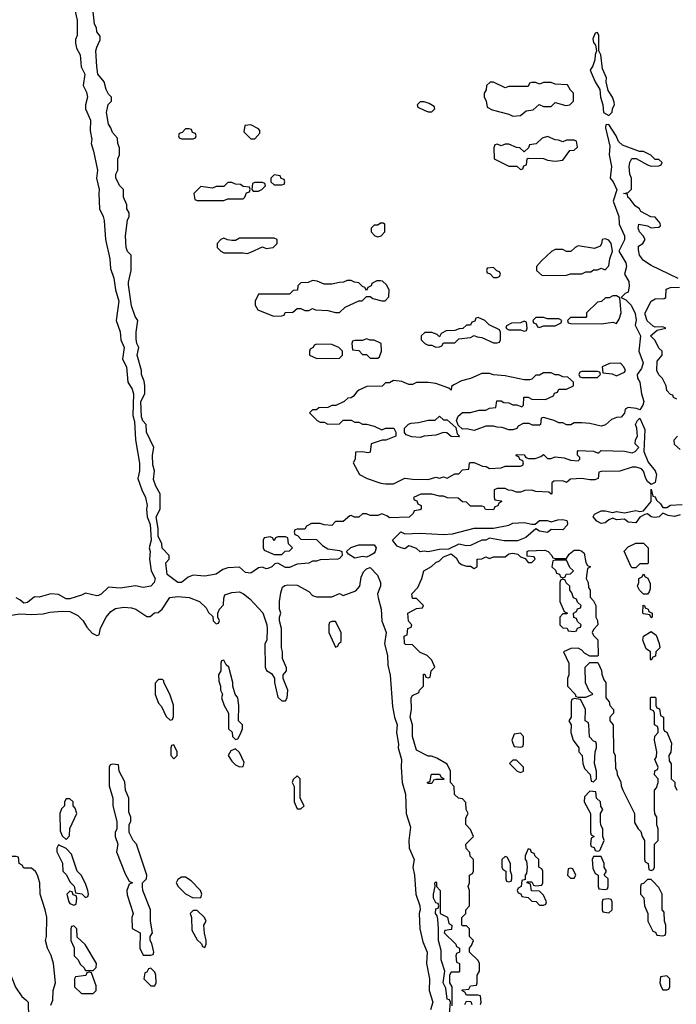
# Model space of a CAD drawing. Header units: inches. Extents: x 2769577 to 2880010, y 685631 to 825129.
# Tile 5 of 155: x 2809969 to 2813380, y 700338 to 705452. Entities that reach past the tile are written whole.
import ezdxf

# ---------------------------------------------------------------- set-up
doc = ezdxf.new("R2010")
doc.units = ezdxf.units.IN
doc.header["$MEASUREMENT"] = 0
doc.layers.add('C8700', color=7, linetype='Continuous')
doc.layers.add('C8710', color=7, linetype='Continuous')

msp = doc.modelspace()

# ---------------------------------------------------------------- linework, layer by layer
at = {"layer": 'C8700', "color": 4, "elevation": 4}
for points in [[(2810000, 702423.2), (2809990, 702421.2), (2809970, 702439), (2809950, 702449)], [(2809903.2, 702356.8), (2809970, 702366), (2810000, 702364.4)], [(2810000, 701046), (2809990, 701046), (2809982, 701062), (2809966, 701070), (2809962, 701102), (2809950, 701106), (2809890, 701106), (2809882, 701090), (2809882, 701050), (2809891.3, 701028.7), (2809870, 701006), (2809866, 700990), (2809896, 700910), (2809896, 700890), (2809886, 700850), (2809886, 700810), (2809891.3, 700790), (2809886, 700770), (2809884.7, 700630), (2809896, 700590), (2809898, 700550), (2809947.1, 700427.1), (2809979.6, 700379.6), (2810000, 700361)]]:
    msp.add_lwpolyline(points, dxfattribs=at)
at = {"layer": 'C8710', "color": 4, "elevation": 4}
for points in [[(2810253.4, 705510), (2810267.3, 705450), (2810266.8, 705370), (2810258.8, 705350), (2810258.8, 705330), (2810264.5, 705304.5), (2810282.8, 705270), (2810288.2, 705208.2), (2810306.8, 705170), (2810298.8, 705110), (2810315.5, 705075.5), (2810320.7, 705050), (2810310.7, 705010), (2810310.7, 704990), (2810337.1, 704930), (2810335.2, 704875.2), (2810343, 704830), (2810340.5, 704810), (2810353, 704770), (2810372.7, 704670), (2810368, 704630), (2810382, 704570), (2810379.1, 704550), (2810383, 704470), (2810403, 704430), (2810408, 704410), (2810414.9, 704310), (2810436.4, 704210), (2810440.9, 704160.9), (2810458, 704110), (2810466.4, 704050), (2810484.4, 703990), (2810470.6, 703890), (2810490.4, 703830.4), (2810494, 703790), (2810510.6, 703750.6), (2810502.8, 703690), (2810522.8, 703650), (2810530.8, 703570), (2810552.8, 703532.8), (2810560.7, 703510), (2810556.9, 703396.9), (2810565.4, 703365.4), (2810571, 703270), (2810590.7, 703149.3), (2810590.8, 703110), (2810582.8, 703070), (2810602.8, 703010), (2810622, 702970), (2810631, 702930), (2810626.8, 702910), (2810631.3, 702870), (2810647.3, 702830), (2810651.3, 702750), (2810641, 702710), (2810646, 702690), (2810642.8, 702650), (2810651, 702590), (2810672, 702550), (2810668, 702530), (2810650, 702509.4), (2810610, 702502.9), (2810570, 702512.7), (2810490, 702500.7), (2810430, 702505.1), (2810391.7, 702468.3), (2810377.4, 702462.6), (2810370, 702460.5), (2810310, 702473.6), (2810290, 702462.9), (2810230, 702443.6), (2810210, 702444.5), (2810170, 702466.3), (2810130, 702469.7), (2810070, 702452.7), (2810045.5, 702454.5), (2810010, 702425.2), (2810000, 702423.2)], [(2813390, 704108), (2813250, 704175.3), (2813210, 704202), (2813189.3, 704229.3), (2813183.1, 704256.9), (2813184, 704276), (2813206, 704290), (2813218, 704310), (2813208, 704330), (2813188.7, 704350), (2813182, 704370), (2813186, 704390), (2813230, 704382), (2813250, 704372), (2813267.3, 704372.7), (2813290, 704374), (2813298, 704382), (2813296.4, 704396.4), (2813270, 704426), (2813248.4, 704428.4), (2813196.4, 704456.4), (2813188, 704470), (2813165.6, 704485.6), (2813140.4, 704520.4), (2813128, 704530), (2813126, 704546), (2813106, 704550), (2813130, 704554), (2813147.3, 704572.7), (2813148, 704630), (2813138, 704650), (2813135.3, 704690), (2813138, 704710), (2813148.7, 704731.3), (2813171.6, 704731.6), (2813230, 704698), (2813250, 704692), (2813290, 704694), (2813302, 704698), (2813306, 704710), (2813290, 704726), (2813270, 704726), (2813248.4, 704748.4), (2813210, 704768), (2813188.4, 704768.4), (2813100.2, 704800.2), (2813080.2, 704820.2), (2813068, 704850), (2813030, 704908), (2813014, 704906), (2813012, 704890), (2813035.3, 704795.3), (2813031, 704750), (2813044, 704690), (2813036, 704630), (2813051.3, 704610), (2813071.6, 704568.4), (2813051.3, 704510), (2813081, 704430), (2813082.8, 704390), (2813110.8, 704330), (2813110.8, 704309.2), (2813082, 704250), (2813117.3, 704190), (2813120.7, 704170), (2813110.8, 704130), (2813132.5, 704092.5), (2813135.5, 704070), (2813130, 704038), (2813114, 704030), (2813094, 704010), (2813116.9, 703996.9), (2813144.7, 703970), (2813166, 703926), (2813171, 703891), (2813166, 703866), (2813194, 703810), (2813186, 703730), (2813207.3, 703670), (2813199.3, 703640.7), (2813176, 703610), (2813178.8, 703590), (2813190.8, 703570), (2813198.8, 703510), (2813210.7, 703469.3), (2813206, 703450), (2813190, 703426), (2813173.6, 703433.6), (2813130, 703438), (2813114, 703430), (2813111.6, 703408.4), (2813092.7, 703387.3), (2813070, 703386), (2813043.6, 703376.4), (2813011.6, 703348.4), (2812990, 703342), (2812930, 703355.3), (2812890, 703358), (2812850, 703358), (2812831.6, 703348.4), (2812810, 703348), (2812790, 703358), (2812770, 703358), (2812746, 703370), (2812690, 703386), (2812678, 703382), (2812674, 703350), (2812670, 703346), (2812632.7, 703347.3), (2812615.3, 703355.3), (2812584.7, 703355.3), (2812558, 703342), (2812551.6, 703328.4), (2812530, 703322), (2812510, 703322), (2812474.6, 703334.6), (2812450, 703335.3), (2812430, 703342), (2812390, 703342), (2812330, 703318), (2812290, 703328), (2812270, 703326), (2812246, 703346), (2812238, 703370), (2812247.3, 703392.7), (2812268.4, 703411.6), (2812310, 703412), (2812355.3, 703424.7), (2812390, 703424.7), (2812410, 703434), (2812442, 703438), (2812448, 703472), (2812470, 703472), (2812483.6, 703463.6), (2812510, 703462), (2812530, 703452), (2812552, 703452), (2812578, 703442), (2812586, 703450), (2812588.4, 703491.6), (2812610, 703492), (2812630, 703482), (2812700.4, 703479.6), (2812742, 703498), (2812747.3, 703512.7), (2812762, 703518), (2812770, 703534), (2812810, 703534), (2812846, 703550), (2812846, 703570), (2812816.4, 703596.4), (2812790, 703598), (2812770, 703608), (2812750, 703608), (2812730, 703618), (2812690, 703618), (2812670, 703606), (2812650, 703606), (2812630, 703586), (2812618, 703582), (2812590, 703582), (2812490, 703602), (2812430, 703608), (2812410, 703615.3), (2812370, 703615.3), (2812311.6, 703588.4), (2812263.6, 703576.4), (2812223.6, 703556.4), (2812212.7, 703547.3), (2812210, 703528), (2812198, 703538), (2812130, 703562), (2812090, 703568), (2812030, 703568), (2812010, 703558), (2811990, 703558), (2811953.6, 703573.6), (2811910, 703578), (2811890, 703566), (2811870, 703566), (2811851.3, 703548.7), (2811772.7, 703547.3), (2811730, 703528), (2811719.6, 703520.4), (2811703.6, 703496.4), (2811691.6, 703488.4), (2811672.7, 703487.3), (2811654, 703470), (2811611.6, 703448.4), (2811590, 703448), (2811570, 703438), (2811523.6, 703436.4), (2811510, 703426), (2811490, 703426), (2811474, 703410), (2811514, 703370), (2811530, 703362), (2811550, 703362), (2811570, 703352), (2811630, 703354), (2811648.4, 703371.6), (2811690, 703372), (2811710, 703362), (2811730, 703362), (2811750, 703352), (2811770, 703352), (2811810, 703342), (2811850, 703322), (2811869, 703331), (2811912, 703330), (2811922, 703310), (2811922, 703290), (2811871.1, 703268.9), (2811851.6, 703268.4), (2811794, 703250), (2811790, 703206), (2811778, 703202), (2811750, 703208), (2811714, 703206), (2811712, 703170), (2811702, 703150), (2811734, 703090), (2811774, 703070), (2811845.4, 703045.4), (2811870, 703042), (2811910, 703042), (2811970, 703071.3), (2812010, 703066), (2812090, 703064.7), (2812130, 703076), (2812150, 703071.3), (2812170, 703078), (2812190, 703072), (2812230, 703094), (2812250, 703094), (2812270, 703114), (2812302, 703118), (2812306, 703150), (2812310, 703152), (2812330, 703152), (2812372.7, 703132.7), (2812391.6, 703131.6), (2812410, 703122), (2812470, 703124.7), (2812490, 703134), (2812570, 703134), (2812582, 703138), (2812586, 703150), (2812582, 703162), (2812567.3, 703167.3), (2812562, 703182), (2812547.3, 703187.3), (2812550, 703194), (2812590, 703192), (2812598, 703178), (2812612.7, 703172.7), (2812647.3, 703172.7), (2812676.4, 703183.6), (2812690, 703194), (2812710, 703174), (2812730, 703174), (2812750, 703182), (2812796.9, 703176.9), (2812830, 703164.7), (2812870, 703162), (2812878, 703170), (2812878, 703178), (2812866, 703190), (2812866, 703210), (2812870, 703214), (2812950, 703212), (2812970, 703202), (2812978, 703202), (2812990, 703214), (2813111.3, 703211.3), (2813150, 703202), (2813166, 703210), (2813186, 703230), (2813166, 703250), (2813168, 703270), (2813178, 703290), (2813175.3, 703330), (2813168, 703350), (2813178, 703370), (2813190, 703382), (2813216.9, 703323.1), (2813211.3, 703210), (2813233.7, 703153.7), (2813270.5, 703110), (2813277.1, 703090), (2813270, 703048), (2813250, 703038), (2813230, 703054), (2813220.9, 703070), (2813210, 703108), (2813199.3, 703119.3), (2813171.6, 703128.4), (2813150, 703128.7), (2813087.3, 703107.3), (2812990, 703106), (2812978, 703102), (2812974, 703070), (2812956.9, 703063.1), (2812930, 703062), (2812890, 703068.7), (2812830, 703066), (2812810, 703048), (2812790, 703058), (2812743.6, 703056.4), (2812732.7, 703047.3), (2812734, 702990), (2812730, 702988), (2812718, 702998), (2812650, 703002), (2812630, 703008), (2812592.7, 703007.3), (2812570, 702998), (2812550, 702998), (2812527.3, 703007.3), (2812508.4, 703008.4), (2812490, 703018), (2812450, 703018), (2812434, 703010), (2812434, 702970), (2812438, 702958), (2812470, 702954), (2812474, 702950), (2812458, 702942), (2812452.7, 702927.3), (2812438, 702922), (2812430, 702906), (2812388.4, 702908.4), (2812382, 702922), (2812370, 702926), (2812310, 702926), (2812290, 702946), (2812270, 702948), (2812247.3, 702967.3), (2812191.6, 702968.4), (2812170, 702978), (2812150, 702978), (2812110, 702988), (2812052.7, 702987.3), (2812014, 702970), (2812018, 702958), (2812032.7, 702952.7), (2812038, 702938), (2812054, 702930), (2812054, 702910), (2812050, 702906), (2812018, 702902), (2812012.7, 702887.3), (2811991.3, 702868.7), (2811890, 702866), (2811876.4, 702876.4), (2811850, 702886), (2811830, 702878), (2811790, 702878), (2811770, 702886), (2811750, 702886), (2811730, 702868), (2811708.7, 702868.7), (2811690, 702878), (2811683.6, 702876.4), (2811650, 702846), (2811610, 702846), (2811590, 702826), (2811550, 702828), (2811530, 702835.3), (2811484.7, 702835.3), (2811458, 702822), (2811450, 702806), (2811410, 702806), (2811398, 702802), (2811394, 702790), (2811398, 702778), (2811412.7, 702772.7), (2811430, 702754), (2811510, 702752), (2811542, 702722), (2811570, 702704.7), (2811630, 702696), (2811642, 702690), (2811644, 702670), (2811630, 702653.2), (2811622, 702650), (2811530, 702646.6), (2811510, 702639.3), (2811490, 702639.5), (2811470, 702629.6), (2811410, 702623.7), (2811370, 702606.6), (2811350, 702606.6), (2811310, 702629.3), (2811294.4, 702625.6), (2811278, 702610), (2811257.5, 702602.5), (2811250, 702600.9), (2811230, 702609.3), (2811210, 702606), (2811170, 702577), (2811142, 702582), (2811110, 702609.2), (2811050, 702606), (2811024, 702596), (2810990, 702573.2), (2810930, 702562), (2810870, 702567.3), (2810843.1, 702556.9), (2810810, 702529.4), (2810790, 702529.5), (2810735.3, 702570), (2810728, 702632), (2810746, 702650), (2810746, 702670), (2810708.4, 702708.4), (2810708, 702730), (2810688.7, 702770), (2810688.7, 702810), (2810678, 702870), (2810698, 702910), (2810698, 702990), (2810675.3, 703030), (2810664, 703064), (2810668.7, 703110), (2810660.2, 703140.2), (2810658, 703190), (2810666, 703230), (2810628, 703310), (2810626, 703350), (2810608.4, 703368.4), (2810602, 703390), (2810598, 703470), (2810618, 703510), (2810618, 703550), (2810614.6, 703574.6), (2810602, 703610), (2810602, 703630), (2810579, 703710), (2810588, 703750), (2810578, 703770), (2810574.6, 703794.6), (2810574, 703830), (2810582, 703890), (2810569, 703910), (2810550, 703966), (2810534.6, 704074.6), (2810534, 704090), (2810548, 704150), (2810548, 704230), (2810529.1, 704249.1), (2810522, 704270), (2810518, 704330), (2810528.9, 704411.1), (2810538, 704430), (2810538, 704450), (2810526, 704470), (2810526, 704490), (2810508, 704530), (2810508, 704570), (2810489.1, 704589.1), (2810468.7, 704630), (2810468.7, 704650), (2810478, 704670), (2810478, 704730), (2810488, 704750), (2810487.3, 704787.3), (2810478, 704810), (2810476.4, 704836.4), (2810450, 704866), (2810442, 704890), (2810429.4, 704909.4), (2810419, 704970), (2810428.4, 705011.6), (2810446, 705030), (2810446, 705050), (2810430, 705066), (2810418, 705090), (2810408, 705130), (2810375.3, 705170), (2810369.1, 705209.1), (2810364, 705290), (2810368.7, 705310), (2810387.3, 705347.3), (2810387.3, 705367.3), (2810368.7, 705390), (2810368, 705410), (2810358, 705430), (2810348.7, 705510)], [(2813382, 703482), (2813366, 703490), (2813362, 703502), (2813350, 703506), (2813330, 703526), (2813328, 703550), (2813308.9, 703588.9), (2813290, 703608), (2813278, 703630), (2813280.4, 703679.6), (2813306, 703710), (2813306, 703730), (2813290, 703746), (2813270, 703786), (2813246, 703810), (2813280.4, 703839.6), (2813326, 703850), (2813310, 703858), (2813270, 703855.3), (2813260.2, 703860.2), (2813229.1, 703889.1), (2813218, 703922), (2813218, 703930), (2813248.9, 703991.1), (2813270, 704002), (2813316.4, 704003.6), (2813326, 704010), (2813327.3, 704052.7), (2813350, 704062), (2813396.4, 704063.6)], [(2813400.4, 703220.4), (2813370, 703246), (2813368, 703270), (2813386, 703290)], [(2813399.9, 702880.1), (2813370, 702872.3), (2813338, 702878), (2813310, 702889), (2813290.4, 702869.6), (2813267, 702867), (2813249.5, 702869.5), (2813230, 702885.2), (2813216.9, 702883.1), (2813190, 702868.7), (2813170, 702839.3), (2813130, 702842.7), (2813110, 702859), (2813070, 702855.3), (2813050, 702864), (2813030, 702855.3), (2813010, 702839.3), (2812990, 702836), (2812967.2, 702847.2), (2812948, 702870), (2812955.3, 702884.7), (2812990, 702902), (2813010, 702902), (2813050, 702892), (2813070, 702898), (2813110, 702891.3), (2813170, 702902.8), (2813190, 702898), (2813210, 702902), (2813248.7, 702950), (2813250, 703014), (2813258, 702978), (2813270, 702974), (2813276.9, 702956.9), (2813298, 702938), (2813310, 702918), (2813330, 702918), (2813349.4, 702930.6), (2813410, 702934)], [(2812362, 700338), (2812366, 700350), (2812362, 700382), (2812350, 700386), (2812290, 700386), (2812282, 700402), (2812266, 700410), (2812270, 700414), (2812302, 700418), (2812310, 700434), (2812342, 700438), (2812346, 700450), (2812346, 700490), (2812358, 700510), (2812358, 700550), (2812350, 700566), (2812306, 700610), (2812306, 700630), (2812316.4, 700643.6), (2812326, 700670), (2812306, 700690), (2812306, 700730), (2812290, 700746), (2812270, 700746), (2812266, 700750), (2812266, 700790), (2812286, 700810), (2812286, 700830), (2812306, 700850), (2812306, 700930), (2812298, 700950), (2812306, 700970), (2812306, 701010), (2812322, 701018), (2812326, 701030), (2812326, 701090), (2812308.4, 701108.4), (2812307.3, 701127.3), (2812288.4, 701148.4), (2812286, 701170), (2812326, 701210), (2812310, 701246), (2812287.3, 701272.7), (2812287.3, 701307.3), (2812298, 701330), (2812288, 701350), (2812287.3, 701387.3), (2812270, 701406), (2812248.4, 701408.4), (2812228.4, 701428.4), (2812226, 701470), (2812206, 701490), (2812206, 701550), (2812190, 701586), (2812136.4, 701616.4), (2812107.3, 701627.3), (2812090, 701628), (2812030, 701658), (2812009.3, 701730), (2812009.2, 701790), (2811998, 701830), (2812004, 701870), (2812002, 701930), (2812010, 701942), (2812042, 701958), (2812046, 701970), (2812066, 701990), (2812067.3, 702052.7), (2812072.7, 702052.7), (2812078, 702038), (2812090, 702034), (2812102, 702038), (2812106, 702070), (2812126, 702090), (2812110, 702126), (2812086, 702150), (2812050, 702166), (2812010, 702206), (2811972.7, 702207.3), (2811968.4, 702211.6), (2811966, 702250), (2811982, 702258), (2811986, 702290), (2812002, 702298), (2812006, 702310), (2811988.4, 702328.4), (2811986, 702370), (2812030, 702394), (2812062, 702398), (2812066, 702410), (2812030, 702446), (2812010, 702446), (2812006, 702470), (2812036.4, 702503.6), (2812058, 702550), (2812068, 702590), (2812108.4, 702611.6), (2812130, 702634), (2812150, 702642), (2812170, 702662), (2812210, 702678), (2812236.9, 702656.9), (2812250, 702634), (2812263.6, 702623.6), (2812290, 702614), (2812310, 702614), (2812330, 702602), (2812346, 702610), (2812346, 702650), (2812348.9, 702651.1), (2812370, 702652), (2812390, 702662), (2812410, 702654), (2812430, 702662), (2812490, 702662), (2812510, 702678), (2812530, 702681), (2812556, 702676), (2812570, 702662), (2812594, 702654), (2812610, 702634), (2812630, 702634), (2812646, 702650), (2812642, 702662), (2812606, 702666), (2812606, 702690), (2812610, 702694), (2812696.9, 702696.9), (2812714, 702690), (2812734, 702670), (2812738, 702658), (2812750, 702654), (2812810, 702654), (2812823.1, 702676.9), (2812850, 702698), (2812876.9, 702696.9), (2812890, 702692), (2812901, 702681), (2812910, 702634), (2812918, 702618), (2812934, 702610), (2812918, 702602), (2812912, 702550), (2812922, 702530), (2812923.6, 702503.6), (2812932, 702490), (2812932.7, 702452.7), (2812950, 702434), (2812962, 702410), (2812962, 702350), (2812971.1, 702331.1), (2812972, 702310), (2812950, 702286), (2812942, 702270), (2812950, 702254), (2812971.6, 702231.6), (2812974, 702150), (2812970, 702146), (2812930, 702146), (2812903.1, 702163.1), (2812890, 702178), (2812870, 702188), (2812832.7, 702187.3), (2812794, 702170), (2812822, 702110), (2812822, 702050), (2812814, 702030), (2812814, 701990), (2812854, 701950), (2812858, 701938), (2812870, 701934), (2812910, 701934), (2812946, 701950), (2812927.3, 701967.3), (2812908.4, 702008.4), (2812906, 702090), (2812930, 702114), (2812970, 702114), (2812974, 702110), (2812991.6, 702071.6), (2812992.7, 702052.7), (2813003.6, 702023.6), (2813014, 702010), (2813014, 701930), (2813032, 701910), (2813034, 701890), (2813054, 701870), (2813054, 701850), (2813034, 701830), (2813034, 701810), (2813052, 701790), (2813054, 701650), (2813062, 701630), (2813063.6, 701563.6), (2813071.6, 701551.6), (2813072.7, 701532.7), (2813091.6, 701491.6), (2813092.7, 701472.7), (2813102, 701450), (2813162, 701330), (2813163.6, 701283.6), (2813182, 701250), (2813196, 701236), (2813202, 701210), (2813214, 701190), (2813214, 701090), (2813218, 701078), (2813234, 701070), (2813238, 701038), (2813250, 701034), (2813262, 701038), (2813266, 701050), (2813266, 701170), (2813286, 701190), (2813286, 701250), (2813278, 701270), (2813278, 701310), (2813268.4, 701328.4), (2813266, 701350), (2813266, 701450), (2813276.4, 701463.6), (2813286, 701490), (2813286, 701510), (2813266, 701530), (2813268.4, 701551.6), (2813282, 701558), (2813286, 701570), (2813268, 701610), (2813276.4, 701623.6), (2813278, 701650), (2813266, 701710), (2813268.4, 701731.6), (2813286, 701750), (2813286, 701770), (2813282, 701782), (2813266, 701790), (2813266, 701850), (2813262, 701862), (2813246, 701870), (2813246, 701930), (2813250, 701934), (2813270, 701934), (2813274, 701930), (2813274, 701890), (2813278, 701878), (2813292.7, 701872.7), (2813298, 701838), (2813314, 701830), (2813314, 701770), (2813318, 701758), (2813331.6, 701751.6), (2813355.3, 701695.3), (2813351.1, 701648.9), (2813342, 701630), (2813343.6, 701603.6), (2813352.7, 701587.3), (2813354, 701510), (2813371.6, 701491.6), (2813372.7, 701472.7), (2813382, 701450)], [(2810000, 702364.4), (2810030, 702362.8), (2810090, 702366), (2810125.6, 702374.4), (2810190, 702380.7), (2810230, 702378.8), (2810270, 702358), (2810298, 702330), (2810316.9, 702296.9), (2810345.4, 702265.4), (2810370, 702254), (2810382, 702258), (2810388.4, 702291.6), (2810418, 702350), (2810442, 702378), (2810465.6, 702394.4), (2810510, 702401), (2810550, 702398), (2810572, 702390), (2810630, 702352), (2810647.3, 702352.7), (2810668.4, 702371.6), (2810687.3, 702372.7), (2810708.7, 702391.3), (2810749.3, 702450.7), (2810790, 702457.3), (2810850, 702451), (2810902, 702430), (2810936.9, 702396.9), (2810950, 702374), (2810972.7, 702352.7), (2810974, 702330), (2810990, 702314), (2811002, 702318), (2811006, 702330), (2810998, 702350), (2810998, 702370), (2811006, 702390), (2811027.3, 702412.7), (2811028.7, 702448.7), (2811035.3, 702464.7), (2811070, 702478), (2811110, 702481), (2811130.9, 702470.9), (2811163.6, 702443.6), (2811231.6, 702371.6), (2811252, 702310), (2811254, 702290), (2811252, 702230), (2811242, 702210), (2811244.7, 702090), (2811251.6, 702071.6), (2811276.9, 702056.9), (2811292, 702032), (2811292, 702010), (2811310, 701934), (2811330, 701914), (2811350, 701914), (2811358, 701930), (2811362, 701970), (2811338, 702030), (2811338, 702050), (2811355.3, 702070), (2811354.6, 702085.4), (2811334.6, 702134.6), (2811334, 702170), (2811328.7, 702190), (2811328, 702290), (2811318, 702330), (2811318, 702350), (2811326, 702370), (2811318, 702390), (2811318, 702430), (2811324.7, 702475.3), (2811334.6, 702505.4), (2811345.6, 702514.4), (2811362, 702518), (2811410, 702516), (2811470, 702482), (2811490, 702462), (2811510, 702454), (2811590, 702454), (2811630, 702472), (2811650, 702462), (2811714.6, 702485.4), (2811735.3, 702510), (2811743.1, 702556.9), (2811755.5, 702584.5), (2811770, 702601), (2811790, 702606.8), (2811827.1, 702567.1), (2811843.7, 702530), (2811842.4, 702510), (2811828, 702470), (2811830.4, 702450), (2811846.4, 702390), (2811850.4, 702330), (2811873, 702270), (2811863.1, 702210), (2811878.7, 702150), (2811880.7, 702100.7), (2811892.8, 702047.2), (2811905.8, 701885.8), (2811916.5, 701830), (2811930.4, 701790), (2811927, 701750), (2811936.4, 701690), (2811934.4, 701670), (2811952.4, 701610), (2811950.4, 701570), (2811955.8, 701490), (2811972.2, 701430), (2811976.4, 701330), (2811998.7, 701258.7), (2811990.4, 701190), (2811992, 701150), (2812018.4, 701090), (2812012, 701050), (2812020.3, 701010), (2812027, 700910), (2812046.7, 700850), (2812048.5, 700830), (2812044.9, 700810), (2812046.7, 700730), (2812063.4, 700663.4), (2812084.9, 700610), (2812081.3, 700550), (2812097.6, 700470), (2812096.4, 700410), (2812114.4, 700350), (2812102.4, 700310)], [(2810130, 700334), (2810140.4, 700359.6), (2810142, 700410), (2810155.3, 700450), (2810145.2, 700550), (2810132, 700592), (2810113.2, 700630), (2810102, 700670), (2810108, 700690), (2810108.9, 700791.2), (2810101.2, 700830), (2810075.3, 700910), (2810074, 700970), (2810062, 701010), (2810050, 701028), (2810030, 701046), (2810000, 701046)], [(2812202, 700290), (2812206, 700350), (2812202, 700362), (2812190, 700366), (2812182, 700422), (2812169.3, 700450), (2812178, 700510), (2812159, 700570), (2812158, 700618), (2812143.7, 700670), (2812145.2, 700730), (2812140.4, 700780.4), (2812138, 700798), (2812129.2, 700810), (2812130, 700834), (2812142, 700838), (2812146, 700850), (2812142, 700862), (2812130, 700866), (2812118, 700890), (2812118, 700910), (2812128, 700950), (2812126, 700970), (2812130, 700974), (2812134, 700970), (2812134, 700950), (2812154, 700930), (2812154, 700810), (2812191.3, 700791.3), (2812198, 700758), (2812214, 700750), (2812212.7, 700727.3), (2812178, 700722), (2812174, 700710), (2812234, 700650), (2812238, 700638), (2812254, 700630), (2812254, 700610), (2812238, 700602), (2812234, 700590), (2812238, 700558), (2812254, 700550), (2812254, 700510), (2812250, 700506), (2812210, 700506), (2812202, 700490), (2812202, 700450), (2812214, 700430), (2812214, 700330)], [(2810000, 700361), (2810012, 700350), (2810014, 700270), (2810000, 700242)], [(2812282, 700338), (2812290, 700354), (2812312.7, 700352.7), (2812318, 700338)]]:
    msp.add_lwpolyline(points, dxfattribs=at)
for points in [[(2812970, 705386), (2812958, 705382), (2812947.1, 705352.9), (2812950, 705334), (2812959.6, 705319.6), (2812964.7, 705290), (2812958, 705270), (2812956.9, 705243.1), (2812946.4, 705213.6), (2812932, 705190), (2812958, 705130), (2812982.8, 705090), (2812986, 705050), (2812998, 705010), (2813002, 704970), (2813030, 704954), (2813047.3, 704972.7), (2813048.4, 704991.6), (2813058, 705010), (2813056.4, 705023.6), (2813048.7, 705050), (2813025.2, 705085.2), (2813015.3, 705130), (2813018, 705150), (2812996.4, 705196.4), (2812988, 705270), (2812978, 705290), (2812978, 705370)], [(2812430, 705128), (2812412.7, 705127.3), (2812394, 705110), (2812391.6, 705088.4), (2812382, 705070), (2812382, 705050), (2812391.6, 705031.6), (2812398, 704998), (2812423.6, 704983.6), (2812510, 704962), (2812530, 704952), (2812570, 704954), (2812600.4, 704979.6), (2812636.4, 704983.6), (2812668, 705012), (2812690, 705002), (2812730, 705002), (2812750, 705022), (2812806.4, 705006.4), (2812826, 705010), (2812846, 705030), (2812846, 705070), (2812830, 705086), (2812814, 705114), (2812750, 705118), (2812730, 705126), (2812690, 705126), (2812670, 705118), (2812650, 705126), (2812630, 705126), (2812618, 705122), (2812610, 705106), (2812510, 705106), (2812490, 705098)], [(2812070, 705026), (2812050, 705026), (2812034, 705010), (2812038, 704998), (2812070, 704982), (2812090, 704974), (2812110, 704974), (2812126, 704990), (2812122, 705002), (2812096.4, 705016.4)], [(2811170, 704906), (2811138, 704902), (2811134, 704870), (2811170, 704834), (2811190, 704834), (2811216.4, 704863.6), (2811216.4, 704876.4), (2811210, 704886)], [(2810850, 704886), (2810830, 704886), (2810812.7, 704867.3), (2810798, 704862), (2810794, 704850), (2810798, 704838), (2810810, 704834), (2810870, 704834), (2810882, 704838), (2810886, 704850), (2810882, 704862), (2810867.3, 704867.3), (2810862, 704882)], [(2812710, 704846), (2812683.6, 704836.4), (2812651.6, 704808.4), (2812618, 704802), (2812612.7, 704787.3), (2812590, 704766), (2812567.3, 704787.3), (2812550, 704788), (2812510, 704806), (2812490, 704806), (2812470, 704798), (2812450, 704806), (2812438, 704802), (2812432.7, 704787.3), (2812434, 704730), (2812510, 704692), (2812552, 704692), (2812570, 704674), (2812582, 704678), (2812587.3, 704692.7), (2812602, 704698), (2812606, 704730), (2812610, 704734), (2812690, 704732), (2812710, 704722), (2812750, 704718), (2812790, 704722), (2812827.3, 704772.7), (2812850, 704774), (2812866, 704790), (2812862, 704822), (2812850, 704826), (2812810, 704826), (2812790, 704818), (2812767.3, 704827.3), (2812750, 704828)], [(2811290, 704646), (2811274, 704630), (2811274, 704610), (2811290, 704594), (2811330, 704594), (2811342, 704598), (2811346, 704610), (2811342, 704622), (2811327.3, 704627.3), (2811322, 704642)], [(2811070, 704606), (2811050, 704606), (2811030, 704586), (2810990, 704586), (2810970, 704578), (2810910, 704586), (2810874, 704550), (2810878, 704518), (2810890, 704514), (2811030, 704514), (2811050, 704522), (2811130, 704522), (2811138, 704530), (2811147.3, 704552.7), (2811162, 704558), (2811166, 704570), (2811162, 704582), (2811130, 704586), (2811116.4, 704596.4), (2811090, 704598)], [(2811230, 704606), (2811190, 704606), (2811178, 704602), (2811174, 704570), (2811182, 704562), (2811210, 704562), (2811226, 704570), (2811246, 704590), (2811242, 704602)], [(2811856.4, 704396.4), (2811843.6, 704396.4), (2811830, 704386), (2811810, 704386), (2811794, 704370), (2811794, 704350), (2811814, 704330), (2811830, 704324.7), (2811846, 704330), (2811866, 704350), (2811866, 704390)], [(2811290, 704318), (2811110, 704318), (2811090, 704306), (2811070, 704306), (2811048.4, 704308.4), (2811030, 704318), (2811014, 704310), (2810994, 704290), (2810994, 704270), (2811014, 704250), (2811030, 704242), (2811130, 704242), (2811150, 704238), (2811170, 704244.7), (2811230, 704272), (2811250, 704264.7), (2811286, 704270), (2811306, 704290), (2811306, 704310)], [(2813010, 704314), (2812994, 704310), (2812991.6, 704288.4), (2812983.6, 704276.4), (2812955.3, 704264.7), (2812870, 704278), (2812854, 704270), (2812832, 704248), (2812810, 704248), (2812790, 704258), (2812750, 704258), (2812731.6, 704248.4), (2812679.6, 704200.4), (2812654, 704170), (2812654, 704150), (2812683.6, 704123.6), (2812810, 704124.7), (2812830, 704132), (2812890, 704132), (2812910, 704142), (2812936.4, 704143.6), (2812950, 704154), (2812970, 704154), (2812990, 704162), (2813010, 704154), (2813030, 704174), (2813035.3, 704210), (2813048, 704250), (2813042, 704290), (2813030, 704308)], [(2812430, 704166), (2812398, 704162), (2812394, 704150), (2812398, 704138), (2812412.7, 704132.7), (2812430, 704114), (2812450, 704114), (2812462, 704118), (2812466, 704130), (2812462, 704142), (2812447.3, 704147.3)], [(2811690, 704098), (2811670, 704098), (2811651.6, 704088.4), (2811630, 704088), (2811590, 704078), (2811550, 704078), (2811514.6, 704094.6), (2811490, 704098), (2811467.3, 704087.3), (2811430, 704086), (2811414, 704070), (2811412, 704048), (2811390, 704046), (2811370, 704026), (2811210, 704026), (2811192, 703990), (2811192, 703970), (2811205.4, 703945.4), (2811287.3, 703912.7), (2811330, 703914), (2811342, 703918), (2811348.4, 703931.6), (2811387.3, 703932.7), (2811410, 703952), (2811430, 703952), (2811450, 703942), (2811470, 703942), (2811490, 703952), (2811504.7, 703944.7), (2811570, 703942), (2811610, 703932), (2811630, 703932), (2811660.2, 703959.8), (2811730, 703992), (2811747.3, 703992.7), (2811770, 704014), (2811790, 704014), (2811803.6, 704003.6), (2811850, 703992), (2811867.3, 703992.7), (2811887.3, 704012.7), (2811888, 704050), (2811874.6, 704074.6), (2811853.6, 704093.6), (2811843.6, 704096.4), (2811823.6, 704096.4), (2811798, 704082), (2811794, 704070), (2811778, 704062), (2811770, 704046), (2811762, 704062), (2811750, 704066), (2811730, 704086), (2811708.4, 704088.4)], [(2813070, 704018), (2813050, 704018), (2813031.6, 704008.4), (2813012.7, 704007.3), (2812991.3, 703988.7), (2812970, 703986), (2812914, 703930), (2812914, 703910), (2812910, 703906), (2812830, 703906), (2812814, 703890), (2812818, 703878), (2812830, 703874), (2812990, 703872), (2813050, 703882), (2813070, 703874), (2813083.1, 703896.9), (2813094, 703930), (2813087.3, 704007.3)], [(2812350, 703906), (2812338, 703902), (2812332.7, 703887.3), (2812318, 703882), (2812310, 703866), (2812290, 703866), (2812271.6, 703848.4), (2812252.7, 703847.3), (2812230, 703838), (2812183.6, 703836.4), (2812158, 703822), (2812150, 703806), (2812138, 703818), (2812110, 703828), (2812072.7, 703827.3), (2812054, 703810), (2812054, 703790), (2812074, 703770), (2812090, 703762), (2812110, 703762), (2812130, 703752), (2812150, 703754), (2812162, 703758), (2812170, 703774), (2812230, 703774), (2812250, 703794), (2812310, 703802), (2812330, 703812), (2812344.7, 703804.7), (2812370, 703802), (2812430, 703774), (2812450, 703774), (2812462, 703778), (2812466, 703790), (2812466, 703830), (2812462, 703842), (2812408.4, 703868.4), (2812386, 703890)], [(2812590, 703886), (2812570, 703878), (2812523.6, 703876.4), (2812498, 703862), (2812494, 703850), (2812510, 703842), (2812570, 703842), (2812590, 703834), (2812602, 703838), (2812606, 703850), (2812602, 703882)], [(2812690, 703906), (2812650, 703906), (2812634, 703890), (2812638, 703878), (2812652.7, 703872.7), (2812658, 703858), (2812670, 703854), (2812690, 703862), (2812750, 703862), (2812782, 703878), (2812786, 703890), (2812770, 703898), (2812710, 703898)], [(2811770, 703795.3), (2811750, 703786), (2811710, 703786), (2811698, 703782), (2811694, 703770), (2811698, 703738), (2811730, 703734), (2811750, 703714), (2811770, 703714), (2811790, 703694), (2811830, 703694), (2811838, 703702), (2811848, 703730), (2811846, 703770), (2811810, 703788), (2811790, 703788)], [(2811512.7, 703767.3), (2811498, 703762), (2811494, 703750), (2811478, 703742), (2811474, 703730), (2811474, 703710), (2811512.7, 703692.7), (2811630, 703694), (2811646, 703710), (2811646, 703730), (2811626, 703750), (2811590, 703766)], [(2812970, 703626), (2812890, 703626), (2812878, 703622), (2812874, 703610), (2812878, 703598), (2812890, 703594), (2812970, 703594), (2812986, 703610), (2812982, 703622)], [(2813090, 703668), (2813032.7, 703667.3), (2812994, 703650), (2812998, 703618), (2813047.3, 703612.7), (2813070, 703602), (2813110, 703622), (2813115.3, 703630), (2813108, 703650)], [(2812170, 703374), (2812190, 703374), (2812234, 703334), (2812242, 703302), (2812254, 703290), (2812250, 703286), (2812210, 703288), (2812187.3, 703307.3), (2812170, 703308), (2812130, 703295.3), (2812070, 703288.7), (2812050, 703282), (2812005.6, 703285.6), (2811976.4, 703296.4), (2811968.4, 703308.4), (2811968, 703330), (2811988.7, 703351.3), (2812003.1, 703356.9), (2812040.4, 703359.6), (2812091.6, 703371.6), (2812127.3, 703372.7), (2812150, 703394)], [(2812790, 702802.7), (2812730, 702804), (2812710, 702789.4), (2812670, 702795.3), (2812650, 702808), (2812597.5, 702762.5), (2812554.4, 702745.6), (2812486.3, 702746.3), (2812410, 702759), (2812390, 702749.2), (2812370, 702749), (2812310, 702722), (2812290, 702719.5), (2812250, 702729), (2812196.9, 702703.1), (2812150, 702700.9), (2812090, 702689), (2812070, 702692.3), (2812050, 702689.3), (2812030, 702705.2), (2811998, 702718), (2811990, 702719), (2811970, 702704), (2811950, 702708.7), (2811930, 702718), (2811906, 702750), (2811948, 702792), (2811970, 702782), (2812050, 702784.7), (2812170, 702778.8), (2812218, 702782), (2812330, 702812), (2812430, 702811.3), (2812510, 702827.3), (2812530, 702838), (2812590, 702841), (2812630, 702832), (2812647.3, 702832.7), (2812670, 702852), (2812708.4, 702851.6), (2812730, 702844.7), (2812764.7, 702855.3), (2812790, 702856), (2812810.8, 702850.8), (2812815.3, 702835.3), (2812813.7, 702826.3)], [(2811350, 702766), (2811310, 702766), (2811298, 702762), (2811290, 702746), (2811282, 702762), (2811270, 702766), (2811238, 702762), (2811234, 702750), (2811234, 702710), (2811238, 702698), (2811290, 702674), (2811330, 702674), (2811347.3, 702692.7), (2811370, 702694), (2811386, 702710), (2811366, 702730), (2811362, 702762)], [(2811770, 702661.2), (2811750, 702664), (2811710, 702656), (2811676.4, 702676.4), (2811666, 702690), (2811689, 702711), (2811730, 702724.7), (2811810, 702724.7), (2811821, 702710), (2811814.8, 702690), (2811810, 702682), (2811790, 702669)], [(2813150, 702606), (2813146, 702610), (2813108.4, 702691.6), (2813130, 702714), (2813170, 702734), (2813210, 702734), (2813234, 702710), (2813234, 702630), (2813230, 702626), (2813190, 702626), (2813170, 702606)], [(2812810, 702646), (2812750, 702646), (2812738, 702642), (2812734, 702610), (2812752.7, 702592.7), (2812758, 702578), (2812772.7, 702572.7), (2812778, 702558), (2812790, 702554), (2812802, 702558), (2812807.3, 702572.7), (2812830, 702574), (2812846, 702590), (2812827.3, 702607.3)], [(2813230, 702468), (2813208.9, 702468.9), (2813188, 702490), (2813178, 702510), (2813186, 702530), (2813186, 702550), (2813202, 702558), (2813210, 702574), (2813218, 702558), (2813231.6, 702551.6), (2813243.6, 702523.6), (2813243.6, 702496.4), (2813239.6, 702480.4)], [(2812790, 702546), (2812778, 702542), (2812774, 702530), (2812774, 702430), (2812798, 702378), (2812814, 702370), (2812810, 702366), (2812790, 702366), (2812774, 702350), (2812774, 702310), (2812790, 702294), (2812812.7, 702292.7), (2812818, 702278), (2812850, 702274), (2812862, 702278), (2812867.3, 702292.7), (2812882, 702298), (2812886, 702310), (2812867.3, 702327.3), (2812862, 702342), (2812847.3, 702347.3), (2812846, 702370), (2812862, 702378), (2812867.3, 702392.7), (2812882, 702398), (2812886, 702410), (2812867.3, 702427.3), (2812862, 702442), (2812846, 702450), (2812836.4, 702476.4), (2812826, 702490), (2812826, 702510), (2812807.3, 702527.3), (2812802, 702542)], [(2813250, 702346), (2813242, 702362), (2813210, 702366), (2813206, 702370), (2813208.4, 702411.6), (2813214, 702410), (2813218, 702398), (2813234, 702390), (2813238, 702378), (2813254, 702370), (2813254, 702350)], [(2811610, 702326), (2811590, 702326), (2811578, 702322), (2811574, 702310), (2811574, 702270), (2811610, 702194), (2811622, 702198), (2811627.3, 702212.7), (2811638, 702222), (2811638, 702270)], [(2813250, 702126), (2813246, 702130), (2813246, 702170), (2813224, 702184), (2813206, 702230), (2813208.9, 702251.1), (2813250, 702274), (2813276, 702256), (2813291.6, 702211.6), (2813294, 702190), (2813274, 702170), (2813272.7, 702147.3), (2813258, 702142)], [(2811030, 702126), (2811018, 702122), (2811014, 702110), (2811014, 702070), (2811002, 702050), (2811003.6, 702016.4), (2811012, 701990), (2811012, 701970), (2811022, 701950), (2811018, 701930), (2811031.3, 701890), (2811054, 701850), (2811054, 701770), (2811072.7, 701752.7), (2811074, 701730), (2811090, 701714), (2811102, 701718), (2811116.4, 701743.6), (2811126, 701770), (2811126, 701790), (2811106, 701810), (2811108, 701890), (2811102, 701930), (2811088.7, 701950), (2811075.3, 701990), (2811075.3, 702010), (2811055.3, 702090), (2811042, 702102)], [(2810710, 702026), (2810690, 702026), (2810672.7, 702007.3), (2810672.7, 701947.3), (2810690, 701902), (2810705.4, 701885.4), (2810730, 701834), (2810750, 701814), (2810762, 701818), (2810767.3, 701832.7), (2810767.3, 701892.7), (2810748.7, 701950), (2810718, 702010), (2810718, 702018)], [(2812850, 701926), (2812838, 701922), (2812834, 701910), (2812834, 701830), (2812822, 701810), (2812834, 701790), (2812832, 701750), (2812844.7, 701710), (2812874, 701670), (2812874, 701650), (2812891.6, 701631.6), (2812894, 701590), (2812903.6, 701563.6), (2812932.7, 701532.7), (2812938, 701498), (2812950, 701494), (2812966, 701510), (2812966, 701550), (2812955.3, 701590), (2812958, 701650), (2812966, 701670), (2812966, 701690), (2812962, 701702), (2812950, 701706), (2812928.4, 701728.4), (2812926, 701790), (2812922, 701802), (2812906, 701810), (2812908, 701870), (2812896.4, 701896.4), (2812882, 701922)], [(2812570, 701746), (2812538, 701742), (2812524.7, 701710), (2812530, 701694), (2812538, 701678), (2812570, 701674), (2812582, 701678), (2812586, 701690), (2812586, 701730)], [(2810770, 701686), (2810758, 701682), (2810754, 701670), (2810754, 701630), (2810770, 701614), (2810786, 701630), (2810786, 701650)], [(2811090, 701666), (2811065.4, 701654.6), (2811052, 701630), (2811070, 701602), (2811090, 701582), (2811110, 701572), (2811130, 701574), (2811134.6, 701594.6), (2811110, 701646)], [(2810450, 701586), (2810438, 701582), (2810434, 701570), (2810432.7, 701472.7), (2810452, 701410), (2810452, 701370), (2810472.7, 701287.3), (2810474, 701250), (2810464.7, 701230), (2810464.7, 701210), (2810478, 701170), (2810472, 701130), (2810516.9, 701016.9), (2810538, 700978), (2810554, 700970), (2810538, 700962), (2810524.7, 700930), (2810526.4, 700906.4), (2810558, 700810), (2810552, 700790), (2810552.7, 700732.7), (2810594, 700710), (2810592, 700630), (2810610, 700594), (2810650, 700594), (2810662, 700598), (2810666, 700610), (2810654.6, 700654.6), (2810646, 700670), (2810646, 700690), (2810658, 700710), (2810648.7, 700770), (2810648.4, 700828.4), (2810608, 700930), (2810606, 700950), (2810606, 700970), (2810628, 700990), (2810628.7, 701010), (2810575.3, 701170), (2810558, 701190), (2810538, 701230), (2810538, 701270), (2810546, 701290), (2810546, 701310), (2810536.4, 701336.4), (2810535.3, 701410), (2810518, 701450), (2810514.6, 701494.6), (2810486, 701550), (2810482, 701582)], [(2812550, 701606), (2812530, 701606), (2812514, 701590), (2812554, 701550), (2812570, 701542), (2812586, 701550), (2812586, 701570)], [(2811410, 701526), (2811390, 701506), (2811384.7, 701490), (2811394, 701470), (2811394, 701390), (2811410, 701354), (2811430, 701354), (2811446, 701370), (2811426, 701410), (2811426, 701510)], [(2812090, 701486), (2812086, 701490), (2812102, 701498), (2812106, 701530), (2812110, 701534), (2812150, 701534), (2812158, 701518), (2812174, 701510), (2812170, 701506), (2812130, 701506), (2812118, 701502), (2812110, 701486)], [(2812930, 701446), (2812903.6, 701416.4), (2812902, 701390), (2812934, 701330), (2812934, 701230), (2812938, 701218), (2812954, 701210), (2812938, 701202), (2812934, 701170), (2812938, 701158), (2812952.7, 701152.7), (2812958, 701138), (2812970, 701134), (2812982, 701138), (2813006, 701190), (2812998, 701210), (2812998, 701250), (2812988.4, 701268.4), (2812986, 701290), (2812986, 701330), (2812998, 701350), (2812988, 701368), (2812986, 701390), (2812966, 701410), (2812962, 701442)], [(2810230, 701406), (2810210, 701406), (2810202, 701390), (2810202, 701370), (2810186.4, 701353.6), (2810178, 701330), (2810179.6, 701239.6), (2810190, 701214), (2810210, 701194), (2810227.3, 701212.7), (2810228.4, 701251.6), (2810266, 701330), (2810256.4, 701356.4), (2810246, 701370), (2810246, 701390)], [(2810170, 701166), (2810162, 701150), (2810162, 701130), (2810191.1, 701071.2), (2810192, 701030), (2810211.1, 701011.2), (2810230, 700974), (2810251.6, 700951.6), (2810258, 700918), (2810291.6, 700911.6), (2810310, 700894), (2810322, 700898), (2810326, 700910), (2810322, 700930), (2810310, 700966), (2810288, 701010), (2810268, 701030), (2810238, 701118), (2810210, 701148)], [(2812610, 701146), (2812594, 701110), (2812594, 701090), (2812602, 701082), (2812606, 701050), (2812602, 701018), (2812594, 701010), (2812594, 700986), (2812578, 700982), (2812574, 700950), (2812558, 700942), (2812554, 700930), (2812558, 700918), (2812572.7, 700912.7), (2812578, 700898), (2812610, 700894), (2812630, 700874), (2812652.7, 700872.7), (2812670, 700854), (2812690, 700854), (2812702, 700858), (2812706, 700870), (2812690, 700906), (2812670, 700926), (2812627.3, 700927.3), (2812622, 700962), (2812606, 700970), (2812606, 700974), (2812630, 700974), (2812638, 700958), (2812650, 700954), (2812682, 700958), (2812686, 700970), (2812686, 701030), (2812682, 701042), (2812666, 701050), (2812666, 701090), (2812647.3, 701107.3), (2812642, 701122), (2812627.3, 701127.3), (2812622, 701142)], [(2812490, 701106), (2812474, 701090), (2812474, 701050), (2812478, 701038), (2812494, 701030), (2812494, 700990), (2812498, 700978), (2812510, 700974), (2812522, 700978), (2812526, 700990), (2812526, 701010), (2812518, 701030), (2812518, 701070), (2812502, 701102)], [(2812990, 701106), (2812950, 701106), (2812942, 701090), (2812946.4, 701046.4), (2812958, 701018), (2812974, 701010), (2812974, 700950), (2812978, 700938), (2813010, 700934), (2813022, 700938), (2813026, 700950), (2813026, 700990), (2813006, 701010), (2813018, 701030), (2813006, 701050), (2813006, 701070)], [(2812830, 701046), (2812818, 701042), (2812814, 701010), (2812830, 700994), (2812850, 700994), (2812858, 701010), (2812842, 701042)], [(2810830, 700998), (2810810, 700998), (2810790, 700986), (2810782, 700970), (2810792, 700950), (2810830, 700912), (2810870, 700892), (2810910, 700894), (2810915.3, 700910), (2810908, 700930), (2810860.4, 700980.4)], [(2813250, 700986), (2813230, 700986), (2813210, 700966), (2813198, 700962), (2813194, 700950), (2813194, 700910), (2813211.6, 700891.6), (2813214, 700850), (2813232, 700810), (2813232, 700770), (2813258, 700718), (2813272.7, 700712.7), (2813278, 700698), (2813310, 700694), (2813322, 700698), (2813326, 700710), (2813326, 700750), (2813318, 700770), (2813316.4, 700816.4), (2813306, 700830), (2813306, 700910), (2813290, 700946), (2813258, 700978)], [(2810230, 700926), (2810214, 700910), (2810224.7, 700870), (2810230, 700862), (2810250, 700854), (2810262, 700858), (2810266, 700890), (2810262, 700902), (2810247.3, 700907.3), (2810242, 700922)], [(2813030, 700886), (2812998, 700882), (2812994, 700870), (2812994, 700830), (2812998, 700818), (2813030, 700814), (2813046, 700830), (2813046, 700870), (2813042, 700882)], [(2810890, 700826), (2810870, 700826), (2810854, 700810), (2810862, 700790), (2810863.6, 700723.6), (2810890, 700674), (2810912.7, 700652.7), (2810918, 700638), (2810930, 700634), (2810938, 700650), (2810938, 700670), (2810928, 700708), (2810926, 700750), (2810938, 700770), (2810928, 700790)], [(2810250, 700746), (2810238, 700742), (2810234, 700730), (2810234, 700670), (2810251.3, 700631.3), (2810252, 700590), (2810270.9, 700570.9), (2810284.7, 700544.7), (2810302, 700530), (2810310, 700514), (2810350, 700514), (2810366, 700530), (2810368, 700550), (2810308.4, 700648.4), (2810267.3, 700687.3), (2810266, 700730)], [(2810330, 700506), (2810318, 700502), (2810311.6, 700488.4), (2810258, 700482), (2810254, 700470), (2810254, 700430), (2810290, 700394), (2810350, 700394), (2810366, 700410), (2810366, 700434), (2810342, 700502)], [(2810650, 700526), (2810638, 700522), (2810630, 700506), (2810618, 700502), (2810614, 700470), (2810650, 700434), (2810670, 700434), (2810678, 700450), (2810675.3, 700490), (2810670, 700506)], [(2813330, 700486), (2813298, 700482), (2813294, 700450), (2813302, 700430), (2813310, 700414), (2813330, 700414), (2813342, 700418), (2813346, 700430), (2813346, 700470)]]:
    msp.add_lwpolyline(points, close=True, dxfattribs=at)

doc.saveas('drawing.dxf')
